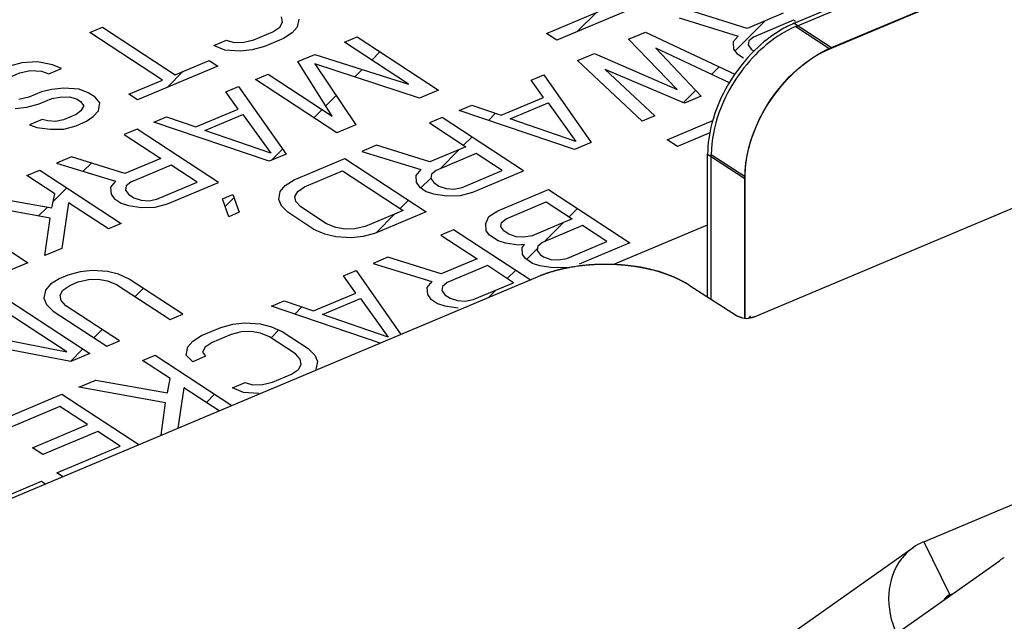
# Model space of a CAD drawing. Header units: millimetres. Extents: x 0 to 4620, y -1280 to 3267.
# Tile 94 of 103: x 3359 to 3404, y 2063 to 2091. Entities that reach past the tile are written whole.
import ezdxf

# ---------------------------------------------------------------- set-up
doc = ezdxf.new("R2010")
doc.units = ezdxf.units.MM
doc.header["$LTSCALE"] = 254.1
doc.layers.get('0').update_dxf_attribs({"linetype": 'CONTINUOUS'})
doc.layers.add('03___PRT_ALL_CURVES', color=7, linetype='CONTINUOUS')

msp = doc.modelspace()

# ---------------------------------------------------------------- linework, layer by layer
at = {"color": 6, "linetype": 'Continuous'}
for p, q in [((3394.347, 2090.668), (3417.76, 2100.519)), ((3396.06, 2089.545), (3419.473, 2099.396)), ((3394.347, 2090.668), (3396.06, 2089.545)), ((3390.351, 2084.63), (3392.064, 2083.507)), ((3390.351, 2078.046), (3390.351, 2084.63)), ((3392.064, 2077.085), (3392.064, 2083.507)), ((3400.312, 2066.759), (3409.342, 2070.558)), ((3400.312, 2066.759), (3401.523, 2064.316)), ((3391.345, 2060.505), (3399.835, 2066.495)), ((3399.058, 2062.535), (3403.805, 2065.885)), ((3401.329, 2064.179), (3401.523, 2064.316)), ((3401.523, 2064.316), (3401.668, 2064.377))]:
    msp.add_line(p, q, dxfattribs=at)
at = {"color": 7, "linetype": 'Continuous'}
for p, q in [((3394.422, 2090.517), (3417.835, 2100.368)), ((3382.921, 2090.201), (3385.847, 2091.432)), ((3386.912, 2091.365), (3383.4, 2089.887)), ((3392.18, 2090.431), (3389.723, 2091.202)), ((3393.838, 2091.129), (3392.18, 2090.431)), ((3370.62, 2090.495), (3370.753, 2090.723)), ((3370.753, 2090.723), (3370.709, 2090.962)), ((3371.498, 2090.864), (3371.427, 2090.491)), ((3389.04, 2090.914), (3391.754, 2090.08)), ((3394.317, 2090.815), (3392.463, 2090.035)), ((3394.405, 2090.757), (3394.317, 2090.815)), ((3361.867, 2090.248), (3362.452, 2090.494)), ((3365.219, 2088.051), (3361.867, 2090.248)), ((3362.452, 2090.494), (3365.804, 2088.297)), ((3369.432, 2089.909), (3370.31, 2090.278)), ((3370.31, 2090.278), (3370.62, 2090.495)), ((3371.197, 2090.222), (3370.789, 2089.964)), ((3371.427, 2090.491), (3371.197, 2090.222)), ((3383.4, 2089.887), (3382.921, 2090.201)), ((3386.699, 2089.929), (3387.479, 2090.258)), ((3387.479, 2090.258), (3391.606, 2088.317)), ((3394.422, 2090.517), (3395.985, 2089.492)), ((3367.587, 2089.648), (3368.172, 2089.895)), ((3368.172, 2089.895), (3368.509, 2089.779)), ((3368.509, 2089.779), (3368.962, 2089.797)), ((3368.962, 2089.797), (3369.432, 2089.909)), ((3370.789, 2089.964), (3369.911, 2089.595)), ((3373.6, 2089.801), (3374.185, 2090.048)), ((3376.553, 2087.865), (3373.6, 2089.801)), ((3374.185, 2090.048), (3377.937, 2087.589)), ((3388.951, 2087.613), (3386.699, 2089.929)), ((3391.754, 2090.08), (3391.523, 2089.812)), ((3391.523, 2089.812), (3391.55, 2089.479)), ((3392.251, 2089.86), (3392.215, 2089.673)), ((3392.463, 2090.035), (3392.251, 2089.86)), ((3392.537, 2077.151), (3423.195, 2090.05)), ((3368.084, 2089.428), (3367.587, 2089.648)), ((3368.793, 2089.383), (3368.084, 2089.428)), ((3369.343, 2089.442), (3368.793, 2089.383)), ((3369.911, 2089.595), (3369.343, 2089.442)), ((3384.358, 2088.944), (3385.138, 2089.273)), ((3385.138, 2089.273), (3388.951, 2087.613)), ((3391.352, 2087.915), (3387.967, 2089.518)), ((3387.967, 2089.518), (3390.06, 2087.306)), ((3391.55, 2089.479), (3391.692, 2089.281)), ((3391.692, 2089.281), (3392.011, 2089.072)), ((3392.215, 2089.673), (3392.357, 2089.475)), ((3392.357, 2089.475), (3392.493, 2089.386)), ((3358.727, 2088.841), (3358.16, 2088.688)), ((3359.455, 2088.89), (3358.727, 2088.841)), ((3360.146, 2088.751), (3359.455, 2088.89)), ((3365.804, 2088.297), (3367.365, 2088.954)), ((3367.365, 2088.954), (3367.764, 2088.692)), ((3371.454, 2088.898), (3372.234, 2089.227)), ((3373.041, 2086.388), (3371.454, 2088.898)), ((3372.234, 2089.227), (3376.553, 2087.865)), ((3387.329, 2086.157), (3384.358, 2088.944)), ((3357.858, 2088.046), (3358.639, 2088.375)), ((3358.639, 2088.375), (3359.109, 2088.486)), ((3359.109, 2088.486), (3359.641, 2088.453)), ((3359.641, 2088.453), (3359.978, 2088.337)), ((3359.978, 2088.337), (3360.563, 2088.583)), ((3360.563, 2088.583), (3360.146, 2088.751)), ((3367.764, 2088.692), (3364.057, 2087.132)), ((3377.059, 2087.219), (3372.243, 2088.801)), ((3372.243, 2088.801), (3374.132, 2085.988)), ((3389.28, 2086.978), (3385.626, 2088.533)), ((3385.626, 2088.533), (3387.914, 2086.403)), ((3363.658, 2087.394), (3365.219, 2088.051)), ((3369.503, 2088.078), (3370.088, 2088.324)), ((3373.254, 2085.618), (3369.503, 2088.078)), ((3370.088, 2088.324), (3373.041, 2086.388)), ((3382.211, 2088.041), (3382.797, 2088.287)), ((3382.779, 2087.249), (3382.211, 2088.041)), ((3382.797, 2088.287), (3384.987, 2085.172)), ((3359.641, 2087.508), (3359.055, 2087.261)), ((3360.111, 2087.619), (3359.641, 2087.508)), ((3360.661, 2087.679), (3360.111, 2087.619)), ((3361.37, 2087.634), (3360.661, 2087.679)), ((3361.787, 2087.466), (3361.37, 2087.634)), ((3362.106, 2087.256), (3361.787, 2087.466)), ((3368.137, 2087.503), (3368.722, 2087.749)), ((3368.705, 2086.711), (3368.137, 2087.503)), ((3368.722, 2087.749), (3370.913, 2084.633)), ((3377.937, 2087.589), (3377.059, 2087.219)), ((3359.055, 2087.261), (3358.585, 2087.149)), ((3359.534, 2086.947), (3360.12, 2087.194)), ((3360.12, 2087.194), (3360.492, 2087.264)), ((3360.492, 2087.264), (3360.944, 2087.283)), ((3360.944, 2087.283), (3361.281, 2087.167)), ((3361.281, 2087.167), (3361.441, 2087.062)), ((3361.441, 2087.062), (3361.583, 2086.864)), ((3362.328, 2087.006), (3362.106, 2087.256)), ((3362.257, 2086.633), (3362.328, 2087.006)), ((3364.057, 2087.132), (3363.658, 2087.394)), ((3380.828, 2086.428), (3382.779, 2087.249)), ((3390.06, 2087.306), (3389.28, 2086.978)), ((3358.417, 2086.735), (3358.967, 2086.795)), ((3358.967, 2086.795), (3359.534, 2086.947)), ((3361.45, 2086.637), (3361.237, 2086.461)), ((3361.583, 2086.864), (3361.45, 2086.637)), ((3362.026, 2086.364), (3362.257, 2086.633)), ((3366.753, 2085.89), (3368.705, 2086.711)), ((3378.895, 2086.646), (3379.48, 2086.892)), ((3384.207, 2084.843), (3378.895, 2086.646)), ((3379.48, 2086.892), (3380.828, 2086.428)), ((3381.245, 2086.26), (3383.001, 2086.999)), ((3383.001, 2086.999), (3384.278, 2085.217)), ((3359.667, 2086.23), (3359.082, 2085.984)), ((3359.925, 2086.167), (3359.667, 2086.23)), ((3360.279, 2086.144), (3359.925, 2086.167)), ((3360.652, 2086.215), (3360.279, 2086.144)), ((3361.237, 2086.461), (3360.652, 2086.215)), ((3361.228, 2085.942), (3361.716, 2086.147)), ((3361.716, 2086.147), (3362.026, 2086.364)), ((3364.82, 2086.107), (3365.405, 2086.354)), ((3370.132, 2084.305), (3364.82, 2086.107)), ((3365.405, 2086.354), (3366.753, 2085.89)), ((3367.17, 2085.722), (3368.926, 2086.461)), ((3368.926, 2086.461), (3370.203, 2084.678)), ((3378.114, 2086.317), (3377.529, 2086.071)), ((3381.866, 2083.858), (3378.114, 2086.317)), ((3384.278, 2085.217), (3381.245, 2086.26)), ((3387.914, 2086.403), (3387.329, 2086.157)), ((3388.481, 2085.296), (3390.587, 2086.182)), ((3359.082, 2085.984), (3359.419, 2085.868)), ((3359.419, 2085.868), (3360.031, 2085.782)), ((3360.031, 2085.782), (3360.661, 2085.789)), ((3360.661, 2085.789), (3361.228, 2085.942)), ((3364.04, 2085.779), (3363.454, 2085.533)), ((3367.791, 2083.32), (3364.04, 2085.779)), ((3370.203, 2084.678), (3367.17, 2085.722)), ((3374.132, 2085.988), (3373.254, 2085.618)), ((3377.529, 2086.071), (3379.205, 2084.972)), ((3363.454, 2085.533), (3365.131, 2084.434)), ((3388.96, 2084.982), (3388.481, 2085.296)), ((3390.457, 2085.611), (3388.96, 2084.982)), ((3375.09, 2085.045), (3374.407, 2084.758)), ((3374.407, 2084.758), (3377.121, 2083.924)), ((3377.547, 2084.274), (3375.09, 2085.045)), ((3379.205, 2084.972), (3377.547, 2084.274)), ((3384.987, 2085.172), (3384.207, 2084.843)), ((3361.015, 2084.507), (3360.333, 2084.219)), ((3363.472, 2083.736), (3361.015, 2084.507)), ((3365.131, 2084.434), (3363.472, 2083.736)), ((3370.913, 2084.633), (3370.132, 2084.305)), ((3371.285, 2083.444), (3373.627, 2084.429)), ((3373.627, 2084.429), (3377.378, 2081.97)), ((3379.684, 2084.658), (3377.83, 2083.878)), ((3380.881, 2083.873), (3379.684, 2084.658)), ((3390.52, 2084.62), (3392.083, 2083.595)), ((3390.52, 2077.938), (3390.52, 2084.62)), ((3358.967, 2083.645), (3359.552, 2083.891)), ((3359.552, 2083.891), (3363.304, 2081.432)), ((3360.333, 2084.219), (3363.046, 2083.385)), ((3365.609, 2084.12), (3363.756, 2083.34)), ((3366.807, 2083.335), (3365.609, 2084.12)), ((3371.764, 2083.13), (3373.52, 2083.869)), ((3373.52, 2083.869), (3376.314, 2082.038)), ((3377.121, 2083.924), (3376.89, 2083.655)), ((3377.83, 2083.878), (3377.618, 2083.703)), ((3379.028, 2083.094), (3380.881, 2083.873)), ((3379.524, 2082.873), (3381.866, 2083.858)), ((3360.244, 2082.807), (3358.967, 2083.645)), ((3363.046, 2083.385), (3362.816, 2083.116)), ((3370.877, 2083.187), (3371.285, 2083.444)), ((3376.89, 2083.655), (3376.917, 2083.322)), ((3377.618, 2083.703), (3377.582, 2083.516)), ((3377.582, 2083.516), (3377.724, 2083.318)), ((3362.816, 2083.116), (3362.842, 2082.784)), ((3363.543, 2083.165), (3363.508, 2082.978)), ((3363.508, 2082.978), (3363.649, 2082.78)), ((3363.756, 2083.34), (3363.543, 2083.165)), ((3364.953, 2082.555), (3366.807, 2083.335)), ((3365.45, 2082.335), (3367.791, 2083.32)), ((3370.576, 2082.544), (3370.647, 2082.918)), ((3370.647, 2082.918), (3370.877, 2083.187)), ((3371.454, 2082.914), (3371.764, 2083.13)), ((3376.917, 2083.322), (3377.059, 2083.124)), ((3377.059, 2083.124), (3377.378, 2082.915)), ((3377.724, 2083.318), (3377.963, 2083.161)), ((3377.963, 2083.161), (3378.3, 2083.045)), ((3378.3, 2083.045), (3378.655, 2083.023)), ((3378.655, 2083.023), (3379.028, 2083.094)), ((3380.677, 2082.012), (3383.018, 2082.997)), ((3383.018, 2082.997), (3386.77, 2080.538)), ((3356.821, 2082.742), (3360.12, 2082.154)), ((3360.12, 2082.154), (3360.244, 2082.807)), ((3362.842, 2082.784), (3362.984, 2082.586)), ((3362.984, 2082.586), (3363.304, 2082.377)), ((3363.649, 2082.78), (3363.889, 2082.623)), ((3363.889, 2082.623), (3364.226, 2082.507)), ((3364.226, 2082.507), (3364.581, 2082.484)), ((3364.581, 2082.484), (3364.953, 2082.555)), ((3367.977, 2082.568), (3368.465, 2082.773)), ((3368.27, 2081.746), (3367.977, 2082.568)), ((3368.465, 2082.773), (3368.758, 2081.951)), ((3370.7, 2082.253), (3370.576, 2082.544)), ((3371.321, 2082.686), (3371.454, 2082.914)), ((3371.365, 2082.447), (3371.321, 2082.686)), ((3377.378, 2082.915), (3377.715, 2082.799)), ((3377.715, 2082.799), (3378.327, 2082.713)), ((3378.327, 2082.713), (3378.957, 2082.72)), ((3378.957, 2082.72), (3379.524, 2082.873)), ((3355.26, 2082.085), (3359.011, 2079.626)), ((3360.031, 2081.687), (3356.04, 2082.413)), ((3360.882, 2082.389), (3360.572, 2080.282)), ((3362.718, 2081.185), (3360.882, 2082.389)), ((3363.304, 2082.377), (3363.641, 2082.261)), ((3363.641, 2082.261), (3364.253, 2082.175)), ((3364.253, 2082.175), (3364.882, 2082.182)), ((3364.882, 2082.182), (3365.45, 2082.335)), ((3371.002, 2081.95), (3370.7, 2082.253)), ((3371.587, 2082.197), (3371.365, 2082.447)), ((3372.784, 2081.412), (3371.587, 2082.197)), ((3376.314, 2082.038), (3374.558, 2081.299)), ((3380.269, 2081.755), (3380.677, 2082.012)), ((3381.059, 2081.657), (3382.912, 2082.437)), ((3382.912, 2082.437), (3384.109, 2081.652)), ((3359.792, 2079.954), (3360.031, 2081.687)), ((3368.758, 2081.951), (3368.27, 2081.746)), ((3372.199, 2081.165), (3371.002, 2081.95)), ((3377.378, 2081.97), (3375.037, 2080.985)), ((3380.118, 2081.434), (3380.269, 2081.755)), ((3380.846, 2081.482), (3381.059, 2081.657)), ((3384.109, 2081.652), (3382.256, 2080.872)), ((3363.304, 2081.432), (3362.718, 2081.185)), ((3372.695, 2080.945), (3372.199, 2081.165)), ((3373.201, 2081.243), (3372.784, 2081.412)), ((3373.636, 2081.169), (3373.201, 2081.243)), ((3374.088, 2081.187), (3373.636, 2081.169)), ((3374.558, 2081.299), (3374.088, 2081.187)), ((3378.629, 2081.15), (3378.043, 2080.904)), ((3382.167, 2078.831), (3378.629, 2081.15)), ((3380.145, 2081.101), (3380.118, 2081.434)), ((3380.287, 2080.903), (3380.145, 2081.101)), ((3380.81, 2081.295), (3380.846, 2081.482)), ((3380.952, 2081.097), (3380.81, 2081.295)), ((3384.588, 2081.338), (3382.735, 2080.559)), ((3385.706, 2080.606), (3384.588, 2081.338)), ((3385.989, 2079.537), (3390.351, 2081.372)), ((3373.21, 2080.818), (3372.695, 2080.945)), ((3373.919, 2080.773), (3373.21, 2080.818)), ((3374.469, 2080.832), (3373.919, 2080.773)), ((3375.037, 2080.985), (3374.469, 2080.832)), ((3378.043, 2080.904), (3379.719, 2079.805)), ((3380.686, 2080.642), (3380.287, 2080.903)), ((3381.192, 2080.94), (3380.952, 2081.097)), ((3381.529, 2080.824), (3381.192, 2080.94)), ((3381.883, 2080.802), (3381.529, 2080.824)), ((3382.256, 2080.872), (3381.883, 2080.802)), ((3360.572, 2080.282), (3359.792, 2079.954)), ((3381.023, 2080.526), (3380.686, 2080.642)), ((3381.635, 2080.439), (3381.023, 2080.526)), ((3381.91, 2080.469), (3381.635, 2080.439)), ((3381.795, 2080.335), (3381.91, 2080.469)), ((3381.821, 2080.002), (3381.795, 2080.335)), ((3382.522, 2080.383), (3382.486, 2080.196)), ((3382.486, 2080.196), (3382.628, 2079.998)), ((3382.735, 2080.559), (3382.522, 2080.383)), ((3383.852, 2079.826), (3385.706, 2080.606)), ((3386.77, 2080.538), (3384.429, 2079.553)), ((3375.604, 2079.878), (3374.922, 2079.591)), ((3378.061, 2079.108), (3375.604, 2079.878)), ((3379.719, 2079.805), (3378.061, 2079.108)), ((3381.963, 2079.804), (3381.821, 2080.002)), ((3382.282, 2079.595), (3381.963, 2079.804)), ((3382.628, 2079.998), (3382.788, 2079.894)), ((3382.788, 2079.894), (3383.125, 2079.778)), ((3383.125, 2079.778), (3383.48, 2079.755)), ((3383.48, 2079.755), (3383.852, 2079.826)), ((3359.011, 2079.626), (3355.499, 2078.148)), ((3374.922, 2079.591), (3377.635, 2078.757)), ((3380.198, 2079.491), (3378.345, 2078.711)), ((3381.396, 2078.706), (3380.198, 2079.491)), ((3382.619, 2079.479), (3382.282, 2079.595)), ((3383.231, 2079.393), (3382.619, 2079.479)), ((3383.861, 2079.4), (3383.231, 2079.393)), ((3245.368, 2021.273), (3382.508, 2078.974)), ((3360.457, 2078.888), (3360.049, 2078.631)), ((3360.847, 2079.052), (3360.457, 2078.888)), ((3361.415, 2079.205), (3360.847, 2079.052)), ((3361.326, 2078.738), (3361.796, 2078.85)), ((3361.965, 2079.265), (3361.415, 2079.205)), ((3361.796, 2078.85), (3362.248, 2078.869)), ((3362.674, 2079.22), (3361.965, 2079.265)), ((3362.248, 2078.869), (3362.683, 2078.794)), ((3363.188, 2079.092), (3362.674, 2079.22)), ((3363.685, 2078.872), (3363.188, 2079.092)), ((3366.159, 2077.25), (3363.685, 2078.872)), ((3373.556, 2079.016), (3374.141, 2079.262)), ((3374.123, 2078.224), (3373.556, 2079.016)), ((3374.141, 2079.262), (3376.207, 2076.323)), ((3360.049, 2078.631), (3359.818, 2078.362)), ((3360.625, 2078.358), (3360.936, 2078.574)), ((3360.936, 2078.574), (3361.326, 2078.738)), ((3362.683, 2078.794), (3363.1, 2078.626)), ((3363.1, 2078.626), (3365.574, 2077.004)), ((3377.635, 2078.757), (3377.405, 2078.488)), ((3377.405, 2078.488), (3377.431, 2078.155)), ((3378.132, 2078.536), (3378.096, 2078.349)), ((3378.345, 2078.711), (3378.132, 2078.536)), ((3379.542, 2077.927), (3381.396, 2078.706)), ((3389.496, 2078.592), (3391.679, 2077.198)), ((3359.818, 2078.362), (3359.747, 2077.988)), ((3359.747, 2077.988), (3359.872, 2077.697)), ((3360.492, 2078.13), (3360.625, 2078.358)), ((3360.537, 2077.891), (3360.492, 2078.13)), ((3372.172, 2077.403), (3374.123, 2078.224)), ((3372.589, 2077.235), (3374.345, 2077.974)), ((3374.345, 2077.974), (3375.622, 2076.191)), ((3377.431, 2078.155), (3377.573, 2077.957)), ((3377.573, 2077.957), (3377.893, 2077.748)), ((3378.096, 2078.349), (3378.238, 2078.151)), ((3378.238, 2078.151), (3378.478, 2077.994)), ((3378.478, 2077.994), (3378.815, 2077.878)), ((3379.17, 2077.856), (3379.542, 2077.927)), ((3360.803, 2075.512), (3357.53, 2077.657)), ((3358.116, 2077.903), (3361.867, 2075.444)), ((3359.872, 2077.697), (3360.173, 2077.394)), ((3360.758, 2077.641), (3360.537, 2077.891)), ((3363.233, 2076.018), (3360.758, 2077.641)), ((3370.239, 2077.62), (3370.824, 2077.867)), ((3375.25, 2075.92), (3370.239, 2077.62)), ((3370.824, 2077.867), (3372.172, 2077.403)), ((3377.893, 2077.748), (3378.23, 2077.632)), ((3378.23, 2077.632), (3378.841, 2077.546)), ((3378.815, 2077.878), (3379.17, 2077.856)), ((3360.173, 2077.394), (3362.647, 2075.772)), ((3365.574, 2077.004), (3366.159, 2077.25)), ((3375.622, 2076.191), (3372.589, 2077.235)), ((3355.091, 2076.631), (3360.803, 2075.512)), ((3367.02, 2076.266), (3367.898, 2076.635)), ((3367.898, 2076.635), (3368.465, 2076.788)), ((3368.465, 2076.788), (3369.015, 2076.848)), ((3369.015, 2076.848), (3369.725, 2076.803)), ((3369.725, 2076.803), (3370.239, 2076.675)), ((3370.239, 2076.675), (3370.736, 2076.455)), ((3360.989, 2075.074), (3355.357, 2076.141)), ((3366.612, 2076.008), (3367.02, 2076.266)), ((3368.377, 2076.321), (3367.499, 2075.952)), ((3368.847, 2076.433), (3368.377, 2076.321)), ((3369.299, 2076.452), (3368.847, 2076.433)), ((3369.733, 2076.377), (3369.299, 2076.452)), ((3370.15, 2076.209), (3369.733, 2076.377)), ((3371.348, 2075.424), (3370.15, 2076.209)), ((3370.736, 2076.455), (3371.933, 2075.67)), ((3362.647, 2075.772), (3363.233, 2076.018)), ((3366.31, 2075.366), (3366.381, 2075.74)), ((3366.381, 2075.74), (3366.612, 2076.008)), ((3367.188, 2075.736), (3367.055, 2075.508)), ((3367.499, 2075.952), (3367.188, 2075.736)), ((3371.933, 2075.67), (3372.234, 2075.367)), ((3361.867, 2075.444), (3360.989, 2075.074)), ((3364.288, 2075.117), (3364.873, 2075.363)), ((3364.873, 2075.363), (3368.412, 2073.043)), ((3366.612, 2075.063), (3366.31, 2075.366)), ((3367.197, 2075.31), (3366.612, 2075.063)), ((3367.055, 2075.508), (3367.197, 2075.31)), ((3371.569, 2075.173), (3371.348, 2075.424)), ((3372.234, 2075.367), (3372.359, 2075.076)), ((3365.565, 2074.28), (3364.288, 2075.117)), ((3371.481, 2074.707), (3371.614, 2074.934)), ((3371.614, 2074.934), (3371.569, 2075.173)), ((3372.359, 2075.076), (3372.288, 2074.703)), ((3370.292, 2074.121), (3371.17, 2074.49)), ((3371.17, 2074.49), (3371.481, 2074.707)), ((3361.362, 2073.885), (3362.142, 2074.214)), ((3365.352, 2073.159), (3361.362, 2073.885)), ((3362.142, 2074.214), (3365.441, 2073.626)), ((3365.441, 2073.626), (3365.565, 2074.28)), ((3366.204, 2073.861), (3365.929, 2071.999)), ((3367.827, 2072.797), (3366.204, 2073.861)), ((3368.448, 2073.86), (3369.033, 2074.106)), ((3368.944, 2073.639), (3368.448, 2073.86)), ((3369.033, 2074.106), (3369.37, 2073.99)), ((3369.37, 2073.99), (3369.822, 2074.009)), ((3369.822, 2074.009), (3370.292, 2074.121)), ((3357.069, 2072.079), (3360.581, 2073.557)), ((3360.581, 2073.557), (3364.12, 2071.237)), ((3369.654, 2073.594), (3368.944, 2073.639)), ((3360.475, 2072.997), (3357.548, 2071.765)), ((3361.752, 2072.16), (3360.475, 2072.997)), ((3365.147, 2071.669), (3365.352, 2073.159)), ((3359.215, 2071.092), (3361.752, 2072.16)), ((3362.231, 2071.846), (3359.694, 2070.778)), ((3363.268, 2071.165), (3362.231, 2071.846)), ((3360.342, 2069.934), (3363.268, 2071.165)), ((3359.694, 2070.778), (3359.215, 2071.092)), ((3360.608, 2069.76), (3360.342, 2069.934)), ((3358.08, 2068.897), (3359.641, 2069.553)), ((3359.641, 2069.553), (3359.827, 2069.431))]:
    msp.add_line(p, q, dxfattribs=at)
at = {"color": 3, "linetype": 'Continuous'}
for p, q in [((3395.985, 2089.492), (3419.398, 2099.343)), ((3392.083, 2077.083), (3392.083, 2083.595))]:
    msp.add_line(p, q, dxfattribs=at)
at = {"color": 2, "linetype": 'Continuous'}
for p, q in [((3384.339, 2090.282), (3385.229, 2091.172)), ((3391.614, 2089.39), (3393.001, 2090.777)), ((3374.863, 2088.973), (3375.244, 2089.354)), ((3365.434, 2087.712), (3366.176, 2088.453)), ((3374.086, 2088.196), (3374.426, 2088.536)), ((3390.529, 2088.305), (3390.882, 2088.658)), ((3389.225, 2087.001), (3389.802, 2087.578)), ((3372.745, 2086.856), (3373.226, 2087.337)), ((3372.2, 2086.31), (3372.58, 2086.69)), ((3380.245, 2086.188), (3380.573, 2086.516)), ((3379.099, 2085.042), (3379.479, 2085.422)), ((3370.24, 2084.35), (3370.752, 2084.862)), ((3378.012, 2083.955), (3378.901, 2084.845)), ((3361.564, 2083.841), (3361.94, 2084.217)), ((3377.133, 2083.076), (3377.584, 2083.527)), ((3360.177, 2082.454), (3360.797, 2083.075)), ((3368.103, 2082.214), (3368.517, 2082.627)), ((3376.181, 2082.125), (3376.562, 2082.505)), ((3359.505, 2081.783), (3359.913, 2082.191)), ((3383.969, 2081.745), (3384.349, 2082.125)), ((3375.046, 2080.989), (3375.935, 2081.878)), ((3382.817, 2080.593), (3383.707, 2081.483)), ((3382.003, 2079.779), (3382.502, 2080.278)), ((3381.115, 2078.891), (3381.495, 2079.271)), ((3363.955, 2078.065), (3364.335, 2078.446)), ((3380.246, 2078.022), (3380.593, 2078.369)), ((3371.313, 2077.256), (3371.642, 2077.585)), ((3362.052, 2076.162), (3362.433, 2076.543)), ((3370.22, 2076.163), (3370.581, 2076.524)), ((3360.968, 2075.078), (3361.545, 2075.655)), ((3367.239, 2073.182), (3367.62, 2073.563))]:
    msp.add_line(p, q, dxfattribs=at)
at = {"color": 6, "linetype": 'Continuous'}
for centre, radius, start, end in [((3401.295, 2064.423), 2.535, 114.275, 125.1472), ((3401.297, 2064.417), 2.541, 112.8167, 114.2728), ((3401.28, 2064.446), 2.507, 125.1688, 127.909), ((3405.529, 2063.441), 2.99, 123.5305, 125.2066), ((3405.503, 2063.48), 2.944, 120.0308, 123.5341), ((3401.748, 2063.782), 0.579, 112.8329, 125.0886)]:
    msp.add_arc(centre, radius, start, end, dxfattribs=at)
for points in [[(3394.347, 2090.668), (3394.128, 2090.576), (3393.917, 2090.468), (3393.713, 2090.346)], [(3393.713, 2090.346), (3393.285, 2090.091), (3392.889, 2089.778), (3392.532, 2089.429)], [(3392.532, 2089.429), (3391.599, 2088.518), (3390.88, 2087.32), (3390.547, 2086.06)], [(3390.547, 2086.06), (3390.424, 2085.595), (3390.351, 2085.111), (3390.351, 2084.63)], [(3399.739, 2066.424), (3399.567, 2066.289), (3399.41, 2066.131), (3399.278, 2065.957)], [(3401.415, 2064.256), (3401.352, 2064.212), (3401.298, 2064.154), (3401.257, 2064.089)]]:
    msp.add_open_spline(points, degree=3, dxfattribs=at)
at = {"color": 7, "linetype": 'Continuous'}
for points in [[(3394.422, 2090.517), (3394.132, 2090.395), (3393.855, 2090.243), (3393.592, 2090.071)], [(3393.592, 2090.071), (3393.216, 2089.823), (3392.867, 2089.53), (3392.552, 2089.21)], [(3392.552, 2089.21), (3391.813, 2088.459), (3391.225, 2087.528), (3390.872, 2086.536)], [(3390.872, 2086.536), (3390.654, 2085.924), (3390.52, 2085.269), (3390.52, 2084.62)], [(3391.679, 2077.198), (3391.866, 2077.078), (3392.253, 2076.972), (3392.343, 2077.175)]]:
    msp.add_open_spline(points, degree=3, dxfattribs=at)
at = {"color": 6, "linetype": 'Continuous'}
for points, knots in [([(3392.064, 2083.507), (3392.064, 2085.384), (3393.419, 2087.933), (3395.503, 2089.311), (3396.06, 2089.545)], [0, 0, 0, 0, 0.756402, 1, 1, 1, 1]), ([(3399.278, 2065.957), (3398.935, 2065.506), (3398.535, 2064.307), (3398.799, 2063.097), (3399.058, 2062.535)], [0, 0, 0, 0, 0.47786, 1, 1, 1, 1])]:
    msp.add_open_spline(points, degree=3, knots=knots, dxfattribs=at)
at = {"color": 3, "linetype": 'Continuous'}
msp.add_open_spline([(3392.083, 2083.595), (3392.083, 2085.952), (3393.812, 2088.578), (3395.985, 2089.492)], degree=3, dxfattribs=at)
at = {"color": 7, "linetype": 'Continuous'}
msp.add_open_spline([(3389.496, 2078.592), (3388.52, 2079.216), (3386.079, 2079.747), (3383.64, 2079.45), (3382.508, 2078.974)], degree=3, knots=[0, 0, 0, 0, 0.48528, 1, 1, 1, 1], dxfattribs=at)
at = {"layer": '03___PRT_ALL_CURVES', "color": 4, "linetype": 'Continuous'}
for p, q in [((3392.537, 2077.151), (3423.195, 2090.05)), ((3245.368, 2021.273), (3382.508, 2078.974)), ((3389.496, 2078.592), (3391.679, 2077.198))]:
    msp.add_line(p, q, dxfattribs=at)
for points, knots in [([(3384.228, 2079.444), (3384.191, 2079.438), (3384.116, 2079.425), (3384.023, 2079.409), (3383.958, 2079.398), (3383.92, 2079.391), (3383.882, 2079.383), (3383.834, 2079.373), (3383.776, 2079.361), (3383.718, 2079.349), (3383.67, 2079.338), (3383.636, 2079.331), (3383.617, 2079.327), (3383.6, 2079.323), (3383.578, 2079.317), (3383.542, 2079.308), (3383.498, 2079.297), (3383.445, 2079.284), (3383.401, 2079.273), (3383.365, 2079.264), (3383.339, 2079.258), (3383.311, 2079.249), (3383.275, 2079.239), (3383.212, 2079.22), (3383.14, 2079.199), (3383.076, 2079.18), (3383.04, 2079.169), (3383.006, 2079.157), (3382.962, 2079.143), (3382.91, 2079.125), (3382.858, 2079.107), (3382.815, 2079.092), (3382.78, 2079.08), (3382.746, 2079.068), (3382.689, 2079.045), (3382.606, 2079.013), (3382.541, 2078.987), (3382.508, 2078.974)], [0, 0, 0, 0, 0.0625, 0.125, 0.15625, 0.171875, 0.1875, 0.21875, 0.25, 0.28125, 0.3125, 0.328125, 0.335938, 0.34375, 0.359375, 0.375, 0.40625, 0.4375, 0.46875, 0.484375, 0.5, 0.515625, 0.53125, 0.5625, 0.625, 0.65625, 0.671875, 0.6875, 0.71875, 0.75, 0.78125, 0.8125, 0.828125, 0.84375, 0.875, 0.9375, 1, 1, 1, 1]), ([(3386.158, 2079.536), (3386.119, 2079.537), (3386.041, 2079.54), (3385.952, 2079.544), (3385.894, 2079.546), (3385.869, 2079.547), (3385.85, 2079.548), (3385.829, 2079.548), (3385.793, 2079.548), (3385.741, 2079.549), (3385.679, 2079.549), (3385.617, 2079.549), (3385.565, 2079.549), (3385.529, 2079.55), (3385.508, 2079.55), (3385.489, 2079.549), (3385.464, 2079.548), (3385.425, 2079.547), (3385.376, 2079.546), (3385.317, 2079.544), (3385.268, 2079.542), (3385.229, 2079.541), (3385.2, 2079.541), (3385.169, 2079.538), (3385.128, 2079.536), (3385.056, 2079.531), (3384.973, 2079.526), (3384.901, 2079.522), (3384.86, 2079.519), (3384.799, 2079.512), (3384.728, 2079.505), (3384.646, 2079.497), (3384.596, 2079.492), (3384.555, 2079.488), (3384.515, 2079.483), (3384.446, 2079.474), (3384.347, 2079.461), (3384.268, 2079.45), (3384.228, 2079.444)], [0, 0, 0, 0, 0.0625, 0.125, 0.140625, 0.15625, 0.164062, 0.171875, 0.1875, 0.21875, 0.25, 0.28125, 0.3125, 0.328125, 0.335938, 0.34375, 0.359375, 0.375, 0.40625, 0.4375, 0.46875, 0.484375, 0.5, 0.515625, 0.53125, 0.5625, 0.625, 0.65625, 0.671875, 0.6875, 0.75, 0.78125, 0.8125, 0.828125, 0.84375, 0.875, 0.9375, 1, 1, 1, 1]), ([(3388.006, 2079.236), (3387.971, 2079.245), (3387.901, 2079.264), (3387.822, 2079.284), (3387.769, 2079.298), (3387.747, 2079.304), (3387.73, 2079.309), (3387.711, 2079.313), (3387.677, 2079.32), (3387.63, 2079.331), (3387.572, 2079.343), (3387.515, 2079.356), (3387.467, 2079.367), (3387.429, 2079.375), (3387.392, 2079.382), (3387.345, 2079.391), (3387.29, 2079.401), (3387.234, 2079.411), (3387.188, 2079.419), (3387.155, 2079.425), (3387.137, 2079.429), (3387.123, 2079.431), (3387.108, 2079.433), (3387.088, 2079.436), (3387.053, 2079.441), (3387.003, 2079.449), (3386.943, 2079.457), (3386.883, 2079.466), (3386.833, 2079.473), (3386.793, 2079.479), (3386.755, 2079.483), (3386.707, 2079.488), (3386.649, 2079.494), (3386.592, 2079.501), (3386.543, 2079.506), (3386.51, 2079.51), (3386.49, 2079.512), (3386.469, 2079.513), (3386.443, 2079.515), (3386.401, 2079.518), (3386.348, 2079.522), (3386.263, 2079.528), (3386.2, 2079.533), (3386.158, 2079.536)], [0, 0, 0, 0, 0.0625, 0.125, 0.140625, 0.15625, 0.164062, 0.171875, 0.1875, 0.21875, 0.25, 0.28125, 0.3125, 0.328125, 0.34375, 0.375, 0.40625, 0.4375, 0.46875, 0.484375, 0.492188, 0.5, 0.507812, 0.515625, 0.53125, 0.5625, 0.59375, 0.625, 0.65625, 0.671875, 0.6875, 0.71875, 0.75, 0.78125, 0.8125, 0.828125, 0.835938, 0.84375, 0.859375, 0.875, 0.90625, 0.9375, 1, 1, 1, 1]), ([(3389.496, 2078.592), (3389.47, 2078.608), (3389.419, 2078.639), (3389.36, 2078.673), (3389.322, 2078.697), (3389.305, 2078.706), (3389.293, 2078.714), (3389.278, 2078.722), (3389.253, 2078.735), (3389.216, 2078.755), (3389.172, 2078.778), (3389.128, 2078.801), (3389.092, 2078.82), (3389.062, 2078.836), (3389.033, 2078.85), (3388.996, 2078.867), (3388.952, 2078.887), (3388.908, 2078.908), (3388.871, 2078.925), (3388.845, 2078.937), (3388.83, 2078.943), (3388.82, 2078.948), (3388.807, 2078.953), (3388.791, 2078.96), (3388.762, 2078.972), (3388.721, 2078.988), (3388.672, 2079.008), (3388.623, 2079.028), (3388.582, 2079.045), (3388.549, 2079.058), (3388.516, 2079.069), (3388.476, 2079.084), (3388.427, 2079.101), (3388.378, 2079.118), (3388.337, 2079.133), (3388.309, 2079.143), (3388.292, 2079.148), (3388.274, 2079.154), (3388.251, 2079.161), (3388.215, 2079.172), (3388.169, 2079.186), (3388.097, 2079.208), (3388.042, 2079.225), (3388.006, 2079.236)], [0, 0, 0, 0, 0.0625, 0.125, 0.140625, 0.15625, 0.164062, 0.171875, 0.1875, 0.21875, 0.25, 0.28125, 0.3125, 0.328125, 0.34375, 0.375, 0.40625, 0.4375, 0.46875, 0.484375, 0.492188, 0.5, 0.507812, 0.515625, 0.53125, 0.5625, 0.59375, 0.625, 0.65625, 0.671875, 0.6875, 0.71875, 0.75, 0.78125, 0.8125, 0.828125, 0.835938, 0.84375, 0.859375, 0.875, 0.90625, 0.9375, 1, 1, 1, 1]), ([(3391.679, 2077.198), (3391.688, 2077.193), (3391.7, 2077.185), (3391.718, 2077.175), (3391.733, 2077.168), (3391.747, 2077.161), (3391.763, 2077.154), (3391.779, 2077.147), (3391.794, 2077.141), (3391.811, 2077.135), (3391.828, 2077.129), (3391.845, 2077.124), (3391.862, 2077.119), (3391.876, 2077.115), (3391.887, 2077.112), (3391.906, 2077.108), (3391.922, 2077.104), (3391.935, 2077.101)], [0, 0, 0, 0, 0.125, 0.1875, 0.25, 0.3125, 0.375, 0.4375, 0.5, 0.5625, 0.625, 0.6875, 0.75, 0.8125, 0.84375, 0.875, 1, 1, 1, 1]), ([(3392.248, 2077.084), (3392.261, 2077.085), (3392.28, 2077.087), (3392.305, 2077.09), (3392.324, 2077.093), (3392.344, 2077.096), (3392.363, 2077.099), (3392.381, 2077.103), (3392.4, 2077.107), (3392.418, 2077.112), (3392.436, 2077.116), (3392.454, 2077.121), (3392.471, 2077.127), (3392.488, 2077.132), (3392.51, 2077.14), (3392.526, 2077.147), (3392.537, 2077.151)], [0, 0, 0, 0, 0.125, 0.1875, 0.25, 0.3125, 0.375, 0.4375, 0.5, 0.5625, 0.625, 0.6875, 0.75, 0.8125, 0.875, 1, 1, 1, 1])]:
    msp.add_open_spline(points, degree=3, knots=knots, dxfattribs=at)

doc.saveas('drawing.dxf')
